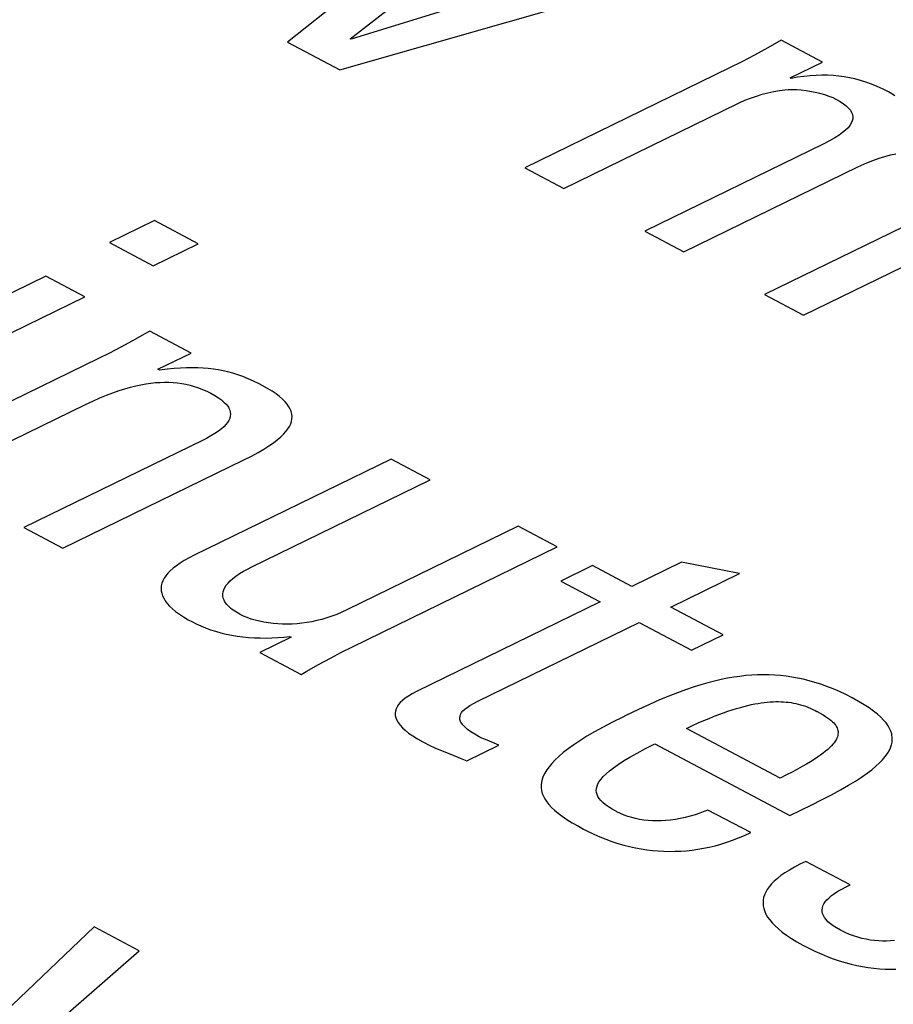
# Model space of a CAD drawing. Extents: x -840 to -217, y -121 to 557.
# Tile 112 of 145: x -353.9 to -351.03, y 487.36 to 490.59. Entities that reach past the tile are written whole.
import ezdxf

# ---------------------------------------------------------------- set-up
doc = ezdxf.new("R2010")
doc.units = 0
doc.header["$LTSCALE"] = 23.1
doc.layers.add('R912005577_AM_0', color=7, linetype='CONTINUOUS')

msp = doc.modelspace()

# ---------------------------------------------------------------- linework, layer by layer
at = {"layer": 'R912005577_AM_0', "color": 7}
for p, q in [((-352.4686, 490.9567), (-353.0222, 490.5148)), ((-352.8172, 490.526), (-352.2473, 490.9678)), ((-351.9274, 490.7984), (-352.8141, 490.5243)), ((-352.8505, 490.4239), (-351.7917, 490.7266)), ((-352.8141, 490.5243), (-352.8172, 490.526)), ((-353.0222, 490.5148), (-352.8505, 490.4239)), ((-351.4463, 490.4964), (-351.4903, 490.4724)), ((-351.4031, 490.5209), (-351.4463, 490.4964)), ((-351.2674, 490.449), (-351.4031, 490.5209)), ((-351.4903, 490.4724), (-351.5319, 490.4506)), ((-351.5717, 490.4307), (-352.2436, 490.1026)), ((-351.5319, 490.4506), (-351.5717, 490.4307)), ((-351.3732, 490.3973), (-351.2674, 490.449)), ((-351.3701, 490.3957), (-351.3732, 490.3973)), ((-351.3485, 490.3994), (-351.3701, 490.3957)), ((-351.3277, 490.4023), (-351.3485, 490.3994)), ((-351.3076, 490.4044), (-351.3277, 490.4023)), ((-351.288, 490.4056), (-351.3076, 490.4044)), ((-351.2689, 490.4061), (-351.288, 490.4056)), ((-351.2503, 490.4059), (-351.2689, 490.4061)), ((-351.232, 490.4049), (-351.2503, 490.4059)), ((-351.2139, 490.4033), (-351.232, 490.4049)), ((-351.196, 490.4009), (-351.2139, 490.4033)), ((-351.1783, 490.3977), (-351.196, 490.4009)), ((-351.1605, 490.3938), (-351.1783, 490.3977)), ((-351.1426, 490.389), (-351.1605, 490.3938)), ((-351.1246, 490.3834), (-351.1426, 490.389)), ((-351.1063, 490.3768), (-351.1246, 490.3834)), ((-351.0876, 490.3691), (-351.1063, 490.3768)), ((-351.0684, 490.3604), (-351.0876, 490.3691)), ((-351.5214, 490.324), (-351.5031, 490.3312)), ((-351.5031, 490.3312), (-351.4841, 490.3377)), ((-351.4841, 490.3377), (-351.465, 490.3435)), ((-351.465, 490.3435), (-351.446, 490.3485)), ((-351.446, 490.3485), (-351.4271, 490.3527)), ((-351.4271, 490.3527), (-351.4086, 490.3561)), ((-351.4086, 490.3561), (-351.3906, 490.3587)), ((-351.3906, 490.3587), (-351.3793, 490.3595)), ((-351.3793, 490.3595), (-351.3667, 490.3598)), ((-351.3667, 490.3598), (-351.3526, 490.3594)), ((-351.3526, 490.3594), (-351.3371, 490.3582)), ((-351.3371, 490.3582), (-351.3204, 490.3562)), ((-351.3204, 490.3562), (-351.3031, 490.3533)), ((-351.3031, 490.3533), (-351.2856, 490.3496)), ((-351.2856, 490.3496), (-351.277, 490.3475)), ((-351.277, 490.3475), (-351.2607, 490.3429)), ((-351.2607, 490.3429), (-351.246, 490.338)), ((-351.246, 490.338), (-351.2333, 490.3329)), ((-351.2333, 490.3329), (-351.2227, 490.3279)), ((-351.0509, 490.3515), (-351.0684, 490.3604)), ((-351.0444, 490.3479), (-351.0509, 490.3515)), ((-351.0293, 490.339), (-351.0444, 490.3479)), ((-352.1156, 490.0348), (-351.5445, 490.3137)), ((-351.5445, 490.3137), (-351.5384, 490.3166)), ((-351.5384, 490.3166), (-351.5214, 490.324)), ((-351.2227, 490.3279), (-351.2093, 490.3203)), ((-351.2093, 490.3203), (-351.1981, 490.3128)), ((-351.1981, 490.3128), (-351.1888, 490.3055)), ((-351.1888, 490.3055), (-351.1814, 490.2983)), ((-351.1814, 490.2983), (-351.1756, 490.2912)), ((-351.1756, 490.2912), (-351.1714, 490.2841)), ((-351.1714, 490.2841), (-351.1687, 490.2771)), ((-351.1687, 490.2771), (-351.1675, 490.2701)), ((-351.1675, 490.2701), (-351.1677, 490.2631)), ((-351.1832, 490.2338), (-351.1912, 490.2259)), ((-351.177, 490.2413), (-351.1832, 490.2338)), ((-351.1724, 490.2487), (-351.177, 490.2413)), ((-351.1693, 490.256), (-351.1724, 490.2487)), ((-351.1677, 490.2631), (-351.1693, 490.256)), ((-351.2128, 490.2093), (-351.2269, 490.2004)), ((-351.2009, 490.2178), (-351.2128, 490.2093)), ((-351.1912, 490.2259), (-351.2009, 490.2178)), ((-351.2625, 490.1814), (-351.8503, 489.8944)), ((-351.2436, 490.1911), (-351.2625, 490.1814)), ((-351.2269, 490.2004), (-351.2436, 490.1911)), ((-351.0814, 490.1337), (-351.0621, 490.1398)), ((-351.0621, 490.1398), (-351.0438, 490.1448)), ((-351.0438, 490.1448), (-351.0267, 490.1487)), ((-351.7224, 489.8267), (-351.1513, 490.1055)), ((-351.1513, 490.1055), (-351.1408, 490.1105)), ((-351.1408, 490.1105), (-351.1217, 490.1187)), ((-351.1217, 490.1187), (-351.1014, 490.1266)), ((-351.1014, 490.1266), (-351.0814, 490.1337)), ((-352.2436, 490.1026), (-352.1156, 490.0348)), ((-350.8692, 489.9732), (-351.457, 489.6862)), ((-353.4593, 489.9292), (-353.6071, 489.8571)), ((-353.3158, 489.8533), (-353.4593, 489.9292)), ((-351.3291, 489.6185), (-350.6841, 489.9334)), ((-351.8503, 489.8944), (-351.7224, 489.8267)), ((-353.6071, 489.8571), (-353.4636, 489.7811)), ((-353.4636, 489.7811), (-353.3158, 489.8533)), ((-353.816, 489.7471), (-354.6641, 489.333)), ((-353.688, 489.6794), (-353.816, 489.7471)), ((-351.457, 489.6862), (-351.3291, 489.6185)), ((-354.5362, 489.2653), (-353.688, 489.6794)), ((-353.4907, 489.5574), (-353.5313, 489.5346)), ((-353.4748, 489.5665), (-353.4907, 489.5574)), ((-353.339, 489.4946), (-353.4748, 489.5665)), ((-353.5313, 489.5346), (-353.5699, 489.5137)), ((-353.6071, 489.4944), (-353.6433, 489.4763)), ((-353.5699, 489.5137), (-353.6071, 489.4944)), ((-353.4481, 489.4413), (-353.339, 489.4946)), ((-353.6433, 489.4763), (-354.3151, 489.1483)), ((-353.4419, 489.4381), (-353.4481, 489.4413)), ((-353.4176, 489.4412), (-353.4419, 489.4381)), ((-353.395, 489.4435), (-353.4176, 489.4412)), ((-353.3738, 489.4451), (-353.395, 489.4435)), ((-353.3538, 489.4461), (-353.3738, 489.4451)), ((-353.3349, 489.4464), (-353.3538, 489.4461)), ((-353.3168, 489.4462), (-353.3349, 489.4464)), ((-353.2993, 489.4454), (-353.3168, 489.4462)), ((-353.2824, 489.444), (-353.2993, 489.4454)), ((-353.2659, 489.4421), (-353.2824, 489.444)), ((-353.2498, 489.4396), (-353.2659, 489.4421)), ((-353.2338, 489.4365), (-353.2498, 489.4396)), ((-353.2179, 489.4328), (-353.2338, 489.4365)), ((-353.202, 489.4284), (-353.2179, 489.4328)), ((-353.1858, 489.4233), (-353.202, 489.4284)), ((-353.5037, 489.3907), (-353.4873, 489.3936)), ((-353.4873, 489.3936), (-353.4714, 489.3958)), ((-353.4714, 489.3958), (-353.4559, 489.3974)), ((-353.4559, 489.3974), (-353.4408, 489.3984)), ((-353.4408, 489.3984), (-353.4261, 489.3988)), ((-353.4261, 489.3988), (-353.4116, 489.3987)), ((-353.4116, 489.3987), (-353.3974, 489.3979)), ((-353.3974, 489.3979), (-353.3834, 489.3966)), ((-353.3834, 489.3966), (-353.3695, 489.3947)), ((-353.3695, 489.3947), (-353.3558, 489.3922)), ((-353.1692, 489.4173), (-353.1858, 489.4233)), ((-353.1522, 489.4104), (-353.1692, 489.4173)), ((-353.1343, 489.4025), (-353.1522, 489.4104)), ((-353.1155, 489.3933), (-353.1343, 489.4025)), ((-353.1053, 489.388), (-353.1155, 489.3933)), ((-353.6162, 489.3564), (-353.5954, 489.3644)), ((-353.5954, 489.3644), (-353.5755, 489.3714)), ((-353.5755, 489.3714), (-353.5565, 489.3775)), ((-353.5565, 489.3775), (-353.5382, 489.3826)), ((-353.5382, 489.3826), (-353.5207, 489.387)), ((-353.5207, 489.387), (-353.5037, 489.3907)), ((-353.3558, 489.3922), (-353.3421, 489.389)), ((-353.3421, 489.389), (-353.3352, 489.3872)), ((-353.3352, 489.3872), (-353.3284, 489.3852)), ((-353.3284, 489.3852), (-353.3148, 489.3808)), ((-353.3148, 489.3808), (-353.3012, 489.3755)), ((-353.3012, 489.3755), (-353.2876, 489.3696)), ((-353.2876, 489.3696), (-353.2739, 489.3628)), ((-353.2739, 489.3628), (-353.2607, 489.3553)), ((-353.0883, 489.3786), (-353.1053, 489.388)), ((-353.0732, 489.3694), (-353.0883, 489.3786)), ((-353.0601, 489.3605), (-353.0732, 489.3694)), ((-353.685, 489.3257), (-353.6614, 489.3369)), ((-353.6614, 489.3369), (-353.6382, 489.3473)), ((-353.6382, 489.3473), (-353.6162, 489.3564)), ((-353.2607, 489.3553), (-353.2492, 489.348)), ((-353.2492, 489.348), (-353.2394, 489.3409)), ((-353.2394, 489.3409), (-353.2311, 489.3339)), ((-353.2311, 489.3339), (-353.2243, 489.327)), ((-353.0486, 489.3517), (-353.0601, 489.3605)), ((-353.0387, 489.3432), (-353.0486, 489.3517)), ((-353.0303, 489.3348), (-353.0387, 489.3432)), ((-353.0234, 489.3266), (-353.0303, 489.3348)), ((-354.1871, 489.0805), (-353.685, 489.3257)), ((-353.2243, 489.327), (-353.2189, 489.3202)), ((-353.2189, 489.3202), (-353.2167, 489.3168)), ((-353.2167, 489.3168), (-353.2148, 489.3135)), ((-353.2148, 489.3135), (-353.2119, 489.3068)), ((-353.2119, 489.3068), (-353.2102, 489.3002)), ((-353.2102, 489.3002), (-353.2097, 489.2936)), ((-353.0177, 489.3184), (-353.0234, 489.3266)), ((-353.0134, 489.3104), (-353.0177, 489.3184)), ((-353.0116, 489.3063), (-353.0134, 489.3104)), ((-353.0102, 489.3023), (-353.0116, 489.3063)), ((-353.0083, 489.2944), (-353.0102, 489.3023)), ((-353.2192, 489.2668), (-353.2246, 489.2599)), ((-353.215, 489.2736), (-353.2192, 489.2668)), ((-353.2121, 489.2803), (-353.215, 489.2736)), ((-353.2103, 489.287), (-353.2121, 489.2803)), ((-353.2097, 489.2936), (-353.2103, 489.287)), ((-353.0122, 489.2623), (-353.0095, 489.2704)), ((-353.0095, 489.2704), (-353.0079, 489.2784)), ((-353.0075, 489.2864), (-353.0083, 489.2944)), ((-353.0079, 489.2784), (-353.0075, 489.2864)), ((-353.2492, 489.2381), (-353.2606, 489.2305)), ((-353.2395, 489.2456), (-353.2492, 489.2381)), ((-353.2313, 489.2528), (-353.2395, 489.2456)), ((-353.2246, 489.2599), (-353.2313, 489.2528)), ((-353.0356, 489.2285), (-353.0278, 489.2372)), ((-353.0278, 489.2372), (-353.0213, 489.2458)), ((-353.0213, 489.2458), (-353.0161, 489.2541)), ((-353.0161, 489.2541), (-353.0122, 489.2623)), ((-353.2997, 489.2089), (-353.8876, 488.9219)), ((-353.2889, 489.2144), (-353.2997, 489.2089)), ((-353.2738, 489.2226), (-353.2889, 489.2144)), ((-353.2606, 489.2305), (-353.2738, 489.2226)), ((-353.0834, 489.1903), (-353.0688, 489.2004)), ((-353.0688, 489.2004), (-353.056, 489.2101)), ((-353.056, 489.2101), (-353.045, 489.2194)), ((-353.045, 489.2194), (-353.0356, 489.2285)), ((-353.1411, 489.1567), (-353.1193, 489.1685)), ((-353.1193, 489.1685), (-353.1002, 489.1797)), ((-353.1002, 489.1797), (-353.0834, 489.1903)), ((-353.7596, 488.8542), (-353.1658, 489.1441)), ((-352.6821, 489.1469), (-353.3288, 488.8311)), ((-353.1658, 489.1441), (-353.1411, 489.1567)), ((-352.5541, 489.0791), (-352.6821, 489.1469)), ((-353.1419, 488.7921), (-352.5541, 489.0791)), ((-353.8876, 488.9219), (-353.7596, 488.8542)), ((-352.2654, 488.9263), (-352.8281, 488.6516)), ((-352.1374, 488.8586), (-352.2654, 488.9263)), ((-352.8093, 488.5305), (-352.1374, 488.8586)), ((-353.3612, 488.8138), (-353.375, 488.8052)), ((-353.3458, 488.8224), (-353.3612, 488.8138)), ((-353.3288, 488.8311), (-353.3458, 488.8224)), ((-353.4072, 488.7801), (-353.4152, 488.7718)), ((-353.3979, 488.7884), (-353.4072, 488.7801)), ((-353.3872, 488.7968), (-353.3979, 488.7884)), ((-353.375, 488.8052), (-353.3872, 488.7968)), ((-353.167, 488.7788), (-353.1522, 488.7869)), ((-353.1522, 488.7869), (-353.1419, 488.7921)), ((-352.022, 488.7974), (-352.1261, 488.7466)), ((-351.8924, 488.7289), (-352.022, 488.7974)), ((-351.7296, 488.8084), (-351.8924, 488.7289)), ((-351.5394, 488.771), (-351.7296, 488.8084)), ((-353.4316, 488.7473), (-353.4347, 488.7392)), ((-353.4274, 488.7555), (-353.4316, 488.7473)), ((-353.4219, 488.7636), (-353.4274, 488.7555)), ((-353.4152, 488.7718), (-353.4219, 488.7636)), ((-353.2176, 488.74), (-353.2104, 488.7475)), ((-353.2104, 488.7475), (-353.2018, 488.7552)), ((-353.2018, 488.7552), (-353.1917, 488.763)), ((-353.1917, 488.763), (-353.1801, 488.7708)), ((-353.1801, 488.7708), (-353.167, 488.7788)), ((-351.7645, 488.6611), (-351.5394, 488.771)), ((-353.4367, 488.7311), (-353.4374, 488.7229)), ((-353.4374, 488.7229), (-353.437, 488.7148)), ((-353.437, 488.7148), (-353.4355, 488.7065)), ((-353.4347, 488.7392), (-353.4367, 488.7311)), ((-353.2336, 488.711), (-353.2314, 488.7181)), ((-353.2314, 488.7181), (-353.2281, 488.7253)), ((-353.2281, 488.7253), (-353.2235, 488.7326)), ((-353.2235, 488.7326), (-353.2176, 488.74)), ((-352.1261, 488.7466), (-351.9966, 488.678)), ((-353.4355, 488.7065), (-353.4328, 488.6983)), ((-353.4328, 488.6983), (-353.4289, 488.69)), ((-353.4289, 488.69), (-353.4237, 488.6816)), ((-353.2346, 488.704), (-353.2336, 488.711)), ((-353.2345, 488.6971), (-353.2346, 488.704)), ((-353.2332, 488.6903), (-353.2345, 488.6971)), ((-353.2308, 488.6835), (-353.2332, 488.6903)), ((-353.2291, 488.6802), (-353.2308, 488.6835)), ((-353.4237, 488.6816), (-353.4173, 488.6731)), ((-353.4173, 488.6731), (-353.4095, 488.6644)), ((-353.4095, 488.6644), (-353.4003, 488.6557)), ((-353.4003, 488.6557), (-353.3896, 488.6469)), ((-353.2272, 488.6768), (-353.2291, 488.6802)), ((-353.2224, 488.6701), (-353.2272, 488.6768)), ((-353.2164, 488.6635), (-353.2224, 488.6701)), ((-353.2091, 488.6569), (-353.2164, 488.6635)), ((-353.2005, 488.6504), (-353.2091, 488.6569)), ((-353.1905, 488.6439), (-353.2005, 488.6504)), ((-352.8281, 488.6516), (-352.8446, 488.6439)), ((-351.9966, 488.678), (-352.5995, 488.3836)), ((-351.5929, 488.5703), (-351.7645, 488.6611)), ((-353.3896, 488.6469), (-353.3774, 488.6379)), ((-353.3774, 488.6379), (-353.3636, 488.6288)), ((-353.3636, 488.6288), (-353.3481, 488.6195)), ((-353.3481, 488.6195), (-353.3348, 488.6122)), ((-353.1791, 488.6374), (-353.1905, 488.6439)), ((-353.1776, 488.6366), (-353.1791, 488.6374)), ((-353.1665, 488.6313), (-353.1776, 488.6366)), ((-353.1546, 488.6264), (-353.1665, 488.6313)), ((-353.1418, 488.6219), (-353.1546, 488.6264)), ((-353.1284, 488.6179), (-353.1418, 488.6219)), ((-353.1144, 488.6144), (-353.1284, 488.6179)), ((-352.9104, 488.6206), (-352.9267, 488.6165)), ((-352.894, 488.6254), (-352.9104, 488.6206)), ((-352.8776, 488.6308), (-352.894, 488.6254)), ((-352.8611, 488.637), (-352.8776, 488.6308)), ((-352.8446, 488.6439), (-352.8611, 488.637)), ((-353.3348, 488.6122), (-353.3227, 488.6061)), ((-353.3227, 488.6061), (-353.3074, 488.5992)), ((-353.3074, 488.5992), (-353.2916, 488.5928)), ((-353.2916, 488.5928), (-353.2753, 488.5869)), ((-353.2753, 488.5869), (-353.2585, 488.5816)), ((-353.0999, 488.6115), (-353.1144, 488.6144)), ((-353.0851, 488.609), (-353.0999, 488.6115)), ((-353.0699, 488.6072), (-353.0851, 488.609)), ((-353.0545, 488.6059), (-353.0699, 488.6072)), ((-353.039, 488.6052), (-353.0545, 488.6059)), ((-353.0232, 488.605), (-353.039, 488.6052)), ((-353.0074, 488.6054), (-353.0232, 488.605)), ((-352.9914, 488.6065), (-353.0074, 488.6054)), ((-352.9753, 488.6081), (-352.9914, 488.6065)), ((-352.9592, 488.6103), (-352.9753, 488.6081)), ((-352.943, 488.6131), (-352.9592, 488.6103)), ((-352.9267, 488.6165), (-352.943, 488.6131)), ((-352.3976, 488.352), (-351.8687, 488.6103)), ((-351.8687, 488.6103), (-351.697, 488.5194)), ((-353.2585, 488.5816), (-353.2412, 488.5768)), ((-353.2412, 488.5768), (-353.2236, 488.5726)), ((-353.2236, 488.5726), (-353.2056, 488.569)), ((-353.2056, 488.569), (-353.1874, 488.566)), ((-353.1874, 488.566), (-353.1689, 488.5635)), ((-353.1689, 488.5635), (-353.1501, 488.5616)), ((-353.1501, 488.5616), (-353.1312, 488.5603)), ((-353.1312, 488.5603), (-353.1122, 488.5596)), ((-353.0111, 488.5622), (-353.1136, 488.5122)), ((-353.1122, 488.5596), (-353.093, 488.5594)), ((-353.093, 488.5594), (-353.0737, 488.5598)), ((-353.0737, 488.5598), (-353.0544, 488.5609)), ((-353.0544, 488.5609), (-353.0351, 488.5625)), ((-353.0351, 488.5625), (-353.0158, 488.5647)), ((-353.0158, 488.5647), (-353.0111, 488.5622)), ((-351.697, 488.5194), (-351.5929, 488.5703)), ((-352.845, 488.5127), (-352.8093, 488.5305)), ((-353.1136, 488.5122), (-352.9778, 488.4403)), ((-352.9205, 488.4726), (-352.8819, 488.4935)), ((-352.8819, 488.4935), (-352.845, 488.5127)), ((-352.9616, 488.4496), (-352.9205, 488.4726)), ((-352.9778, 488.4403), (-352.9616, 488.4496)), ((-351.5785, 488.4275), (-351.5995, 488.4233)), ((-351.558, 488.431), (-351.5785, 488.4275)), ((-351.538, 488.4338), (-351.558, 488.431)), ((-351.5184, 488.436), (-351.538, 488.4338)), ((-351.4991, 488.4375), (-351.5184, 488.436)), ((-351.48, 488.4385), (-351.4991, 488.4375)), ((-351.4612, 488.4388), (-351.48, 488.4385)), ((-351.4424, 488.4385), (-351.4612, 488.4388)), ((-351.4238, 488.4377), (-351.4424, 488.4385)), ((-351.4052, 488.4362), (-351.4238, 488.4377)), ((-351.3866, 488.4342), (-351.4052, 488.4362)), ((-351.3679, 488.4315), (-351.3866, 488.4342)), ((-351.3491, 488.4281), (-351.3679, 488.4315)), ((-351.3301, 488.4241), (-351.3491, 488.4281)), ((-351.311, 488.4194), (-351.3301, 488.4241)), ((-351.6909, 488.3984), (-351.7163, 488.3897)), ((-351.6667, 488.406), (-351.6909, 488.3984)), ((-351.6435, 488.4126), (-351.6667, 488.406)), ((-351.6211, 488.4184), (-351.6435, 488.4126)), ((-351.5995, 488.4233), (-351.6211, 488.4184)), ((-351.2917, 488.4139), (-351.311, 488.4194)), ((-351.2722, 488.4077), (-351.2917, 488.4139)), ((-351.2523, 488.4006), (-351.2722, 488.4077)), ((-351.2322, 488.3927), (-351.2523, 488.4006)), ((-351.2116, 488.3838), (-351.2322, 488.3927)), ((-352.6361, 488.3621), (-352.645, 488.355)), ((-352.6257, 488.3692), (-352.6361, 488.3621)), ((-352.6135, 488.3764), (-352.6257, 488.3692)), ((-352.5995, 488.3836), (-352.6135, 488.3764)), ((-351.7713, 488.3688), (-351.8016, 488.3562)), ((-351.743, 488.3799), (-351.7713, 488.3688)), ((-351.7163, 488.3897), (-351.743, 488.3799)), ((-351.1907, 488.374), (-351.2116, 488.3838)), ((-351.1693, 488.3631), (-351.1907, 488.374)), ((-351.1486, 488.3517), (-351.1693, 488.3631)), ((-352.6631, 488.3339), (-352.6665, 488.3268)), ((-352.6585, 488.3409), (-352.6631, 488.3339)), ((-352.6524, 488.348), (-352.6585, 488.3409)), ((-352.645, 488.355), (-352.6524, 488.348)), ((-352.4409, 488.3258), (-352.4334, 488.3316)), ((-352.4334, 488.3316), (-352.4241, 488.3377)), ((-352.4241, 488.3377), (-352.4125, 488.3443)), ((-352.4125, 488.3443), (-352.3976, 488.352)), ((-351.8345, 488.3417), (-351.8709, 488.325)), ((-351.8016, 488.3562), (-351.8345, 488.3417)), ((-351.5631, 488.3241), (-351.5496, 488.3282)), ((-351.5496, 488.3282), (-351.5366, 488.332)), ((-351.5366, 488.332), (-351.5241, 488.3353)), ((-351.5241, 488.3353), (-351.5121, 488.3383)), ((-351.5121, 488.3383), (-351.5005, 488.3409)), ((-351.5005, 488.3409), (-351.4893, 488.3432)), ((-351.4893, 488.3432), (-351.4785, 488.3451)), ((-351.4785, 488.3451), (-351.468, 488.3467)), ((-351.468, 488.3467), (-351.4579, 488.3481)), ((-351.4579, 488.3481), (-351.4481, 488.3491)), ((-351.4481, 488.3491), (-351.4386, 488.3499)), ((-351.4386, 488.3499), (-351.4339, 488.3502)), ((-351.4339, 488.3502), (-351.4293, 488.3504)), ((-351.4293, 488.3504), (-351.4203, 488.3507)), ((-351.4203, 488.3507), (-351.4115, 488.3508)), ((-351.4115, 488.3508), (-351.4029, 488.3506)), ((-351.4029, 488.3506), (-351.3945, 488.3501)), ((-351.3945, 488.3501), (-351.3863, 488.3495)), ((-351.3863, 488.3495), (-351.3782, 488.3486)), ((-351.3782, 488.3486), (-351.3701, 488.3474)), ((-351.3701, 488.3474), (-351.3622, 488.3461)), ((-351.3622, 488.3461), (-351.3544, 488.3445)), ((-351.3544, 488.3445), (-351.3465, 488.3426)), ((-351.3465, 488.3426), (-351.3387, 488.3405)), ((-351.3387, 488.3405), (-351.3309, 488.3381)), ((-351.3309, 488.3381), (-351.3231, 488.3355)), ((-351.3231, 488.3355), (-351.3152, 488.3325)), ((-351.3152, 488.3325), (-351.3071, 488.3292)), ((-351.3071, 488.3292), (-351.299, 488.3255)), ((-351.1302, 488.3408), (-351.1486, 488.3517)), ((-351.1138, 488.3301), (-351.1302, 488.3408)), ((-351.0994, 488.3199), (-351.1138, 488.3301)), ((-352.6686, 488.3196), (-352.6694, 488.3123)), ((-352.6694, 488.3123), (-352.669, 488.3049)), ((-352.669, 488.3049), (-352.6672, 488.2974)), ((-352.6665, 488.3268), (-352.6686, 488.3196)), ((-352.6672, 488.2974), (-352.664, 488.2897)), ((-352.4572, 488.2979), (-352.4565, 488.3035)), ((-352.4567, 488.2921), (-352.4572, 488.2979)), ((-352.4565, 488.3035), (-352.4546, 488.3091)), ((-352.4546, 488.3091), (-352.4513, 488.3146)), ((-352.4513, 488.3146), (-352.4468, 488.3202)), ((-352.4468, 488.3202), (-352.4409, 488.3258)), ((-351.9224, 488.3003), (-351.9562, 488.2834)), ((-351.9124, 488.3052), (-351.9224, 488.3003)), ((-351.8709, 488.325), (-351.9124, 488.3052)), ((-351.6566, 488.2886), (-351.6394, 488.2959)), ((-351.6394, 488.2959), (-351.6228, 488.3026)), ((-351.6228, 488.3026), (-351.607, 488.3087)), ((-351.607, 488.3087), (-351.5917, 488.3143)), ((-351.5917, 488.3143), (-351.5771, 488.3194)), ((-351.5771, 488.3194), (-351.5631, 488.3241)), ((-351.299, 488.3255), (-351.2906, 488.3213)), ((-351.2906, 488.3213), (-351.2859, 488.3189)), ((-351.2859, 488.3189), (-351.2848, 488.3183)), ((-351.2848, 488.3183), (-351.2743, 488.3126)), ((-351.2743, 488.3126), (-351.2653, 488.3074)), ((-351.2653, 488.3074), (-351.2574, 488.3025)), ((-351.2574, 488.3025), (-351.2505, 488.2978)), ((-351.2505, 488.2978), (-351.2444, 488.2934)), ((-351.0868, 488.3098), (-351.0994, 488.3199)), ((-351.0758, 488.3001), (-351.0868, 488.3098)), ((-351.0665, 488.2905), (-351.0758, 488.3001)), ((-352.664, 488.2897), (-352.6595, 488.2818)), ((-352.6595, 488.2818), (-352.6534, 488.2737)), ((-352.6534, 488.2737), (-352.6457, 488.2653)), ((-352.6457, 488.2653), (-352.6363, 488.2567)), ((-352.4548, 488.2861), (-352.4567, 488.2921)), ((-352.4533, 488.283), (-352.4548, 488.2861)), ((-352.4515, 488.2798), (-352.4533, 488.283)), ((-352.4466, 488.2733), (-352.4515, 488.2798)), ((-352.4401, 488.2665), (-352.4466, 488.2733)), ((-352.4317, 488.2593), (-352.4401, 488.2665)), ((-351.987, 488.2673), (-352.0149, 488.2518)), ((-351.9562, 488.2834), (-351.987, 488.2673)), ((-351.7129, 488.2629), (-351.6933, 488.2722)), ((-351.4054, 488.1001), (-351.7129, 488.2629)), ((-351.6933, 488.2722), (-351.6746, 488.2807)), ((-351.6746, 488.2807), (-351.6566, 488.2886)), ((-351.2444, 488.2934), (-351.239, 488.289)), ((-351.239, 488.289), (-351.2343, 488.2848)), ((-351.2343, 488.2848), (-351.2302, 488.2807)), ((-351.2302, 488.2807), (-351.2267, 488.2766)), ((-351.2267, 488.2766), (-351.2237, 488.2726)), ((-351.2237, 488.2726), (-351.2212, 488.2685)), ((-351.2212, 488.2685), (-351.2192, 488.2645)), ((-351.2192, 488.2645), (-351.2177, 488.2605)), ((-351.0585, 488.2811), (-351.0665, 488.2905)), ((-351.052, 488.2719), (-351.0585, 488.2811)), ((-351.0467, 488.2628), (-351.052, 488.2719)), ((-351.0427, 488.2537), (-351.0467, 488.2628)), ((-352.6363, 488.2567), (-352.625, 488.2477)), ((-352.625, 488.2477), (-352.6117, 488.2384)), ((-352.6117, 488.2384), (-352.5963, 488.2287)), ((-352.4212, 488.2517), (-352.4317, 488.2593)), ((-352.4084, 488.2436), (-352.4212, 488.2517)), ((-352.3931, 488.2351), (-352.4084, 488.2436)), ((-352.3851, 488.2313), (-352.3931, 488.2351)), ((-352.3676, 488.2239), (-352.3851, 488.2313)), ((-352.0402, 488.237), (-352.0629, 488.2227)), ((-352.0149, 488.2518), (-352.0402, 488.237)), ((-351.2201, 488.2305), (-351.2225, 488.2258)), ((-351.2183, 488.2351), (-351.2201, 488.2305)), ((-351.217, 488.2395), (-351.2183, 488.2351)), ((-351.2177, 488.2605), (-351.2166, 488.2564)), ((-351.2162, 488.2439), (-351.217, 488.2395)), ((-351.2166, 488.2564), (-351.216, 488.2523)), ((-351.2158, 488.2481), (-351.2162, 488.2439)), ((-351.216, 488.2523), (-351.2158, 488.2481)), ((-351.04, 488.2447), (-351.0427, 488.2537)), ((-351.039, 488.2402), (-351.04, 488.2447)), ((-351.0384, 488.2357), (-351.039, 488.2402)), ((-351.038, 488.2267), (-351.0384, 488.2357)), ((-352.5963, 488.2287), (-352.5785, 488.2186)), ((-352.5785, 488.2186), (-352.5744, 488.2164)), ((-352.5744, 488.2164), (-352.5582, 488.2083)), ((-352.5582, 488.2083), (-352.539, 488.1996)), ((-352.539, 488.1996), (-352.5153, 488.1896)), ((-352.4345, 488.1561), (-352.3287, 488.2078)), ((-352.3287, 488.2078), (-352.3676, 488.2239)), ((-352.0834, 488.2091), (-352.1016, 488.196)), ((-352.0629, 488.2227), (-352.0834, 488.2091)), ((-351.8482, 488.1965), (-351.817, 488.2121)), ((-351.817, 488.2121), (-351.3738, 487.9774)), ((-351.2433, 488.2), (-351.2496, 488.1942)), ((-351.2378, 488.2055), (-351.2433, 488.2)), ((-351.233, 488.2109), (-351.2378, 488.2055)), ((-351.2289, 488.216), (-351.233, 488.2109)), ((-351.2254, 488.221), (-351.2289, 488.216)), ((-351.2225, 488.2258), (-351.2254, 488.221)), ((-351.0484, 488.1898), (-351.044, 488.1992)), ((-351.044, 488.1992), (-351.0408, 488.2085)), ((-351.0408, 488.2085), (-351.0388, 488.2176)), ((-351.0388, 488.2176), (-351.038, 488.2267)), ((-352.5153, 488.1896), (-352.4839, 488.1769)), ((-352.4839, 488.1769), (-352.4559, 488.1654)), ((-352.132, 488.1712), (-352.1444, 488.1595)), ((-352.1177, 488.1834), (-352.132, 488.1712)), ((-352.1016, 488.196), (-352.1177, 488.1834)), ((-351.9201, 488.1562), (-351.8993, 488.1686)), ((-351.8993, 488.1686), (-351.8755, 488.182)), ((-351.8755, 488.182), (-351.8482, 488.1965)), ((-351.2831, 488.1685), (-351.2939, 488.1613)), ((-351.2733, 488.1753), (-351.2831, 488.1685)), ((-351.2645, 488.1819), (-351.2733, 488.1753)), ((-351.2566, 488.1882), (-351.2645, 488.1819)), ((-351.2496, 488.1942), (-351.2566, 488.1882)), ((-351.0698, 488.1602), (-351.0612, 488.1703)), ((-351.0612, 488.1703), (-351.0541, 488.1802)), ((-351.0541, 488.1802), (-351.0484, 488.1898)), ((-352.4559, 488.1654), (-352.4345, 488.1561)), ((-352.1643, 488.1372), (-352.1719, 488.1266)), ((-352.1551, 488.1482), (-352.1643, 488.1372)), ((-352.1444, 488.1595), (-352.1551, 488.1482)), ((-351.9664, 488.1236), (-351.9533, 488.1338)), ((-351.9533, 488.1338), (-351.938, 488.1446)), ((-351.938, 488.1446), (-351.9201, 488.1562)), ((-351.3334, 488.1376), (-351.3491, 488.129)), ((-351.319, 488.1459), (-351.3334, 488.1376)), ((-351.3059, 488.1538), (-351.319, 488.1459)), ((-351.2939, 488.1613), (-351.3059, 488.1538)), ((-351.1053, 488.1275), (-351.0917, 488.1388)), ((-351.0917, 488.1388), (-351.0799, 488.1497)), ((-351.0799, 488.1497), (-351.0698, 488.1602)), ((-352.1831, 488.1062), (-352.1866, 488.0963)), ((-352.1782, 488.1162), (-352.1831, 488.1062)), ((-352.1719, 488.1266), (-352.1782, 488.1162)), ((-351.9938, 488.0966), (-351.9864, 488.1051)), ((-351.9864, 488.1051), (-351.9773, 488.1141)), ((-351.9773, 488.1141), (-351.9664, 488.1236)), ((-351.385, 488.1102), (-351.4054, 488.1001)), ((-351.3663, 488.1198), (-351.385, 488.1102)), ((-351.3491, 488.129), (-351.3663, 488.1198)), ((-351.1589, 488.0901), (-351.1387, 488.1032)), ((-351.1387, 488.1032), (-351.1209, 488.1156)), ((-351.1209, 488.1156), (-351.1053, 488.1275)), ((-352.189, 488.0867), (-352.1901, 488.0772)), ((-352.1901, 488.0772), (-352.19, 488.0679)), ((-352.1866, 488.0963), (-352.189, 488.0867)), ((-352.0087, 488.0662), (-352.0069, 488.0734)), ((-352.0069, 488.0734), (-352.0039, 488.0808)), ((-352.0039, 488.0808), (-351.9996, 488.0885)), ((-351.9996, 488.0885), (-351.9938, 488.0966)), ((-351.2077, 488.0613), (-351.1818, 488.0762)), ((-351.1818, 488.0762), (-351.1589, 488.0901)), ((-352.19, 488.0679), (-352.1888, 488.0587)), ((-352.1888, 488.0587), (-352.1864, 488.0496)), ((-352.1864, 488.0496), (-352.1829, 488.0405)), ((-352.1829, 488.0405), (-352.1781, 488.0314)), ((-352.0092, 488.0593), (-352.0087, 488.0662)), ((-352.0085, 488.0525), (-352.0092, 488.0593)), ((-352.0067, 488.0458), (-352.0085, 488.0525)), ((-352.0037, 488.0392), (-352.0067, 488.0458)), ((-351.9996, 488.0327), (-352.0037, 488.0392)), ((-351.2703, 488.0282), (-351.237, 488.0454)), ((-351.237, 488.0454), (-351.2077, 488.0613)), ((-352.1781, 488.0314), (-352.1721, 488.0223)), ((-352.1721, 488.0223), (-352.1649, 488.0131)), ((-352.1649, 488.0131), (-352.1562, 488.0038)), ((-351.9941, 488.026), (-351.9996, 488.0327)), ((-351.9873, 488.0193), (-351.9941, 488.026)), ((-351.979, 488.0125), (-351.9873, 488.0193)), ((-351.9691, 488.0053), (-351.979, 488.0125)), ((-351.9571, 487.9978), (-351.9691, 488.0053)), ((-351.3738, 487.9774), (-351.3016, 488.0127)), ((-351.3016, 488.0127), (-351.2703, 488.0282)), ((-352.1562, 488.0038), (-352.1462, 487.9944)), ((-352.1462, 487.9944), (-352.1345, 487.9847)), ((-352.1345, 487.9847), (-352.1211, 487.9747)), ((-352.1211, 487.9747), (-352.1057, 487.9643)), ((-351.9429, 487.9898), (-351.9571, 487.9978)), ((-351.9416, 487.9892), (-351.9429, 487.9898)), ((-351.93, 487.9834), (-351.9416, 487.9892)), ((-351.918, 487.9784), (-351.93, 487.9834)), ((-351.9057, 487.974), (-351.918, 487.9784)), ((-351.8931, 487.9702), (-351.9057, 487.974)), ((-351.7015, 487.9747), (-351.7176, 487.9707)), ((-351.6853, 487.9795), (-351.7015, 487.9747)), ((-351.6693, 487.9849), (-351.6853, 487.9795)), ((-351.6535, 487.9909), (-351.6693, 487.9849)), ((-351.6431, 487.9952), (-351.6535, 487.9909)), ((-351.5027, 487.9209), (-351.6431, 487.9952)), ((-352.1057, 487.9643), (-352.0881, 487.9533)), ((-352.0881, 487.9533), (-352.0678, 487.9417)), ((-352.0678, 487.9417), (-352.051, 487.9326)), ((-351.8802, 487.967), (-351.8931, 487.9702)), ((-351.867, 487.9644), (-351.8802, 487.967)), ((-351.8534, 487.9623), (-351.867, 487.9644)), ((-351.8395, 487.9609), (-351.8534, 487.9623)), ((-351.8253, 487.96), (-351.8395, 487.9609)), ((-351.8108, 487.9597), (-351.8253, 487.96)), ((-351.7959, 487.96), (-351.8108, 487.9597)), ((-351.7808, 487.9609), (-351.7959, 487.96)), ((-351.7653, 487.9624), (-351.7808, 487.9609)), ((-351.7496, 487.9645), (-351.7653, 487.9624)), ((-351.7337, 487.9673), (-351.7496, 487.9645)), ((-351.7176, 487.9707), (-351.7337, 487.9673)), ((-352.051, 487.9326), (-352.0376, 487.9257)), ((-352.0376, 487.9257), (-352.0175, 487.916)), ((-352.0175, 487.916), (-351.9976, 487.9073)), ((-351.9976, 487.9073), (-351.9778, 487.8993)), ((-351.5423, 487.9034), (-351.5226, 487.9117)), ((-351.5226, 487.9117), (-351.5027, 487.9209)), ((-351.9778, 487.8993), (-351.9582, 487.8922)), ((-351.9582, 487.8922), (-351.9387, 487.8858)), ((-351.9387, 487.8858), (-351.9193, 487.8802)), ((-351.9193, 487.8802), (-351.9001, 487.8753)), ((-351.9001, 487.8753), (-351.8811, 487.8711)), ((-351.6385, 487.8734), (-351.6196, 487.878)), ((-351.6196, 487.878), (-351.6005, 487.8832)), ((-351.6005, 487.8832), (-351.5813, 487.8892)), ((-351.5813, 487.8892), (-351.5619, 487.8959)), ((-351.5619, 487.8959), (-351.5423, 487.9034)), ((-351.8811, 487.8711), (-351.8621, 487.8676)), ((-351.8621, 487.8676), (-351.8433, 487.8647)), ((-351.8433, 487.8647), (-351.8246, 487.8625)), ((-351.8246, 487.8625), (-351.806, 487.8608)), ((-351.806, 487.8608), (-351.7874, 487.8598)), ((-351.7874, 487.8598), (-351.7689, 487.8594)), ((-351.7689, 487.8594), (-351.7504, 487.8596)), ((-351.7504, 487.8596), (-351.7319, 487.8603)), ((-351.7319, 487.8603), (-351.7133, 487.8617)), ((-351.7133, 487.8617), (-351.704, 487.8626)), ((-351.704, 487.8626), (-351.6947, 487.8637)), ((-351.6947, 487.8637), (-351.6761, 487.8663)), ((-351.6761, 487.8663), (-351.6573, 487.8695)), ((-351.6573, 487.8695), (-351.6385, 487.8734)), ((-351.3414, 487.8171), (-351.3594, 487.8077)), ((-351.3216, 487.8267), (-351.3414, 487.8171)), ((-351.1764, 487.7499), (-351.3216, 487.8267)), ((-351.4034, 487.7798), (-351.4151, 487.7707)), ((-351.3903, 487.789), (-351.4034, 487.7798)), ((-351.3757, 487.7983), (-351.3903, 487.789)), ((-351.3594, 487.8077), (-351.3757, 487.7983)), ((-351.4342, 487.7526), (-351.4418, 487.7436)), ((-351.4253, 487.7616), (-351.4342, 487.7526)), ((-351.4151, 487.7707), (-351.4253, 487.7616)), ((-351.1891, 487.7436), (-351.1764, 487.7499)), ((-351.4573, 487.7169), (-351.4601, 487.7079)), ((-351.4533, 487.7258), (-351.4573, 487.7169)), ((-351.4482, 487.7347), (-351.4533, 487.7258)), ((-351.4418, 487.7436), (-351.4482, 487.7347)), ((-351.2454, 487.7074), (-351.2372, 487.7143)), ((-351.2372, 487.7143), (-351.2275, 487.7213)), ((-351.2275, 487.7213), (-351.2164, 487.7285)), ((-351.2164, 487.7285), (-351.2037, 487.7359)), ((-351.2037, 487.7359), (-351.1891, 487.7436)), ((-351.4617, 487.699), (-351.4622, 487.69)), ((-351.4622, 487.69), (-351.4615, 487.681)), ((-351.4601, 487.7079), (-351.4617, 487.699)), ((-351.4615, 487.681), (-351.4597, 487.6719)), ((-351.2674, 487.6744), (-351.2654, 487.6809)), ((-351.2654, 487.6809), (-351.2622, 487.6874)), ((-351.2622, 487.6874), (-351.2579, 487.694)), ((-351.2579, 487.694), (-351.2523, 487.7006)), ((-351.2523, 487.7006), (-351.2454, 487.7074)), ((-351.4597, 487.6719), (-351.4567, 487.6627)), ((-351.4567, 487.6627), (-351.4525, 487.6534)), ((-351.4525, 487.6534), (-351.447, 487.644)), ((-351.2683, 487.668), (-351.2674, 487.6744)), ((-351.2681, 487.6615), (-351.2683, 487.668)), ((-351.2667, 487.6551), (-351.2681, 487.6615)), ((-351.2642, 487.6486), (-351.2667, 487.6551)), ((-351.2605, 487.6421), (-351.2642, 487.6486)), ((-351.447, 487.644), (-351.4402, 487.6344)), ((-351.4402, 487.6344), (-351.4321, 487.6247)), ((-351.4321, 487.6247), (-351.4226, 487.6149)), ((-351.2554, 487.6355), (-351.2605, 487.6421)), ((-351.2491, 487.6288), (-351.2554, 487.6355)), ((-351.2453, 487.6254), (-351.2491, 487.6288)), ((-351.2412, 487.622), (-351.2453, 487.6254)), ((-351.2319, 487.6151), (-351.2412, 487.622)), ((-353.6573, 487.6121), (-354.2386, 487.0567)), ((-353.509, 487.5336), (-353.6573, 487.6121)), ((-351.4226, 487.6149), (-351.4116, 487.6049)), ((-351.4116, 487.6049), (-351.399, 487.5947)), ((-351.399, 487.5947), (-351.3848, 487.5843)), ((-351.3848, 487.5843), (-351.3689, 487.5737)), ((-351.2209, 487.6081), (-351.2319, 487.6151)), ((-351.2082, 487.6009), (-351.2209, 487.6081)), ((-351.2055, 487.5995), (-351.2082, 487.6009)), ((-351.1921, 487.593), (-351.2055, 487.5995)), ((-351.1785, 487.5872), (-351.1921, 487.593)), ((-351.1649, 487.5821), (-351.1785, 487.5872)), ((-351.3689, 487.5737), (-351.3513, 487.5629)), ((-351.3513, 487.5629), (-351.3317, 487.5519)), ((-351.3317, 487.5519), (-351.3254, 487.5485)), ((-351.1512, 487.5777), (-351.1649, 487.5821)), ((-351.1375, 487.574), (-351.1512, 487.5777)), ((-351.1238, 487.571), (-351.1375, 487.574)), ((-351.1103, 487.5686), (-351.1238, 487.571)), ((-351.0968, 487.5668), (-351.1103, 487.5686)), ((-351.0835, 487.5656), (-351.0968, 487.5668)), ((-351.0702, 487.565), (-351.0835, 487.5656)), ((-351.0571, 487.565), (-351.0702, 487.565)), ((-351.0441, 487.5656), (-351.0571, 487.565)), ((-351.0312, 487.5668), (-351.0441, 487.5656)), ((-354.0104, 487.0966), (-353.509, 487.5336)), ((-351.3254, 487.5485), (-351.312, 487.5415)), ((-351.312, 487.5415), (-351.2916, 487.5317)), ((-351.2916, 487.5317), (-351.2714, 487.5228)), ((-351.2714, 487.5228), (-351.2514, 487.5146)), ((-351.2514, 487.5146), (-351.2315, 487.5073)), ((-351.2315, 487.5073), (-351.2118, 487.5007)), ((-351.2118, 487.5007), (-351.1924, 487.4949)), ((-351.1924, 487.4949), (-351.1732, 487.4899)), ((-351.1732, 487.4899), (-351.1541, 487.4855)), ((-351.1541, 487.4855), (-351.1353, 487.4818)), ((-351.1353, 487.4818), (-351.1167, 487.4787)), ((-351.1167, 487.4787), (-351.0982, 487.4763)), ((-351.0982, 487.4763), (-351.08, 487.4745)), ((-351.08, 487.4745), (-351.0618, 487.4733)), ((-351.0618, 487.4733), (-351.0438, 487.4727)), ((-351.0438, 487.4727), (-351.0259, 487.4727))]:
    msp.add_line(p, q, dxfattribs=at)

doc.saveas('drawing.dxf')
